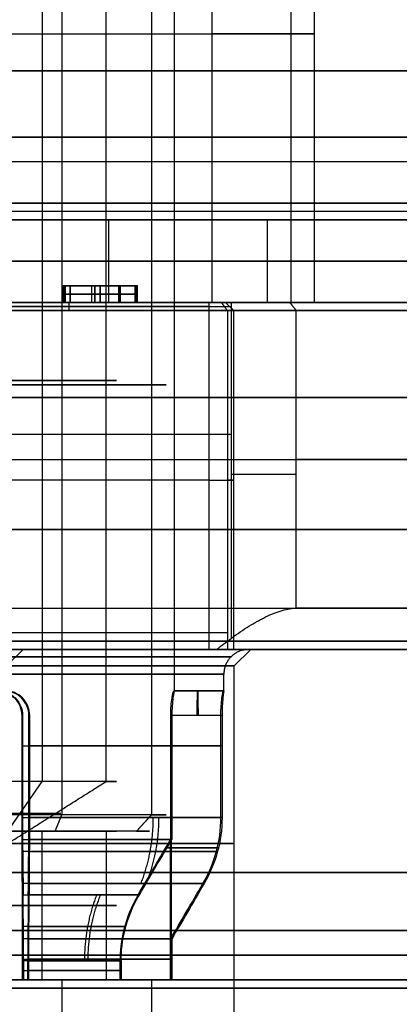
# Model space of a CAD drawing. Header units: millimetres. Extents: x 0 to 284, y -110 to 65.
# Tile 141 of 227: x 257.43 to 262.02, y -87.19 to -75.28. Entities that reach past the tile are written whole.
import ezdxf

# ---------------------------------------------------------------- set-up
doc = ezdxf.new("R2010")
doc.units = ezdxf.units.MM
doc.layers.add('Layer 01', color=7, linetype='Continuous', true_color=0x000000)

msp = doc.modelspace()

# ---------------------------------------------------------------- linework, layer by layer
at = {"layer": 'Layer 01'}
for p, q in [((259.759, -78.7, 15.301), (259.759, -72.2, 15.301)), ((260.998, -78.7, 18.683), (260.998, -72.2, 18.683)), ((257.937, -74.497, 16.69), (257.937, -84.9, 16.69)), ((259.024, -74.497, 19.453), (259.024, -84.9, 19.453)), ((259.299, -83.4, 18.654), (259.299, -74.5, 18.654)), ((257.698, -74.797, 17.24), (257.698, -84.497, 17.24)), ((241.358, -75.45, 14.98), (259.759, -75.45, 15.301)), ((265.166, -77, 37.759), (235.171, -77, 37.235)), ((265.829, -77, -0.235), (235.834, -77, -0.759)), ((258.502, -77.7, 28.426), (258.502, -78.7, 28.426)), ((257.955, -78.5, 12.35), (257.955, -78.7, 12.35)), ((257.976, -78.5, 13.684), (257.976, -78.7, 13.684)), ((258.039, -78.5, 13.053), (258.039, -78.7, 13.053)), ((258.838, -78.5, 13.032), (258.04, -78.5, 13.018)), ((258.3, -78.7, 12.439), (258.3, -78.5, 12.439)), ((258.301, -78.7, 13.606), (258.301, -78.5, 13.606)), ((258.336, -78.7, 13.142), (258.336, -78.5, 13.142)), ((258.339, -78.7, 12.975), (258.339, -78.5, 12.975)), ((258.389, -78.5, 13.774), (258.392, -78.5, 13.608)), ((258.399, -78.7, 13.775), (258.399, -78.5, 13.775)), ((258.4, -78.5, 13.143), (258.403, -78.5, 12.976)), ((258.404, -78.7, 12.274), (258.404, -78.5, 12.274)), ((258.412, -78.5, 12.441), (258.415, -78.5, 12.275)), ((258.63, -78.5, 13.379), (258.63, -78.7, 13.379)), ((258.642, -78.5, 12.713), (258.642, -78.7, 12.713)), ((258.838, -78.5, 13.032), (258.838, -78.7, 13.032)), ((257.956, -78.6, 12.267), (257.953, -78.6, 12.433)), ((257.953, -78.6, 12.433), (258.646, -78.6, 12.445)), ((258.851, -78.6, 12.282), (257.956, -78.6, 12.267)), ((257.977, -78.6, 13.601), (257.974, -78.6, 13.767)), ((257.974, -78.6, 13.767), (258.825, -78.6, 13.782)), ((258.626, -78.6, 13.612), (257.977, -78.6, 13.601)), ((258.041, -78.6, 12.97), (258.038, -78.6, 13.137)), ((258.038, -78.6, 13.137), (258.634, -78.6, 13.147)), ((258.637, -78.6, 12.98), (258.041, -78.6, 12.97)), ((258.634, -78.6, 13.147), (258.626, -78.6, 13.612)), ((258.646, -78.6, 12.445), (258.637, -78.6, 12.98)), ((258.825, -78.6, 13.782), (258.851, -78.6, 12.282)), ((259.716, -78.75, 10.31), (241.576, -78.75, 9.993)), ((258.029, -78.7, 8.272), (253.28, -78.7, 8.189)), ((256.061, -78.75, 10.446), (259.99, -78.75, 10.514)), ((258.026, -78.8, 10.43), (258.025, -78.7, 10.53)), ((259.92, -78.7, 10.063), (260.02, -78.8, 10.065)), ((260.726, -78.7, 20.881), (262.967, -78.7, 20.92)), ((260.02, -82.9, 10.065), (260.02, -78.8, 10.065)), ((259.99, -80.3, 10.464), (256.062, -80.3, 10.396)), ((259.715, -80.85, 10.36), (241.575, -80.85, 10.043)), ((257.266, -83.1, 13.057), (257.466, -82.9, 13.061)), ((257.466, -82.9, 13.061), (257.416, -82.9, 13.06)), ((260.024, -83.1, 18.666), (260.224, -82.9, 18.67)), ((260.224, -82.9, 18.67), (260.199, -82.9, 18.669)), ((260.024, -87.4, 18.666), (260.024, -83.1, 18.666)), ((259.899, -83.4, 18.664), (259.899, -83.2, 18.664)), ((259.299, -83.4, 18.654), (259.899, -83.4, 18.664)), ((259.599, -83.4, 18.559), (259.596, -83.4, 18.759)), ((257.099, -85.363, 18.615), (257.698, -84.497, 17.24)), ((257.857, -85.1, 16.873), (257.937, -84.9, 16.69)), ((258.841, -85.1, 19.373), (259.024, -84.9, 19.453)), ((258.841, -85.1, 19.373), (259.024, -84.9, 19.453)), ((257.698, -86.9, 17.24), (257.698, -85.1, 17.24)), ((258.999, -85.1, 18.648), (258.599, -85.1, 18.641)), ((257.451, -85.3, 21.35), (257.462, -85.3, 20.726)), ((257.461, -86.9, 20.782), (257.461, -85.205, 20.782)), ((257.536, -85.3, 16.518), (257.547, -85.3, 15.895)), ((257.537, -86.9, 16.462), (257.537, -85.205, 16.462)), ((259.196, -85.3, 19.052), (259.82, -85.3, 19.063)), ((259.833, -85.3, 18.263), (259.21, -85.3, 18.252)), ((259.252, -86.9, 19.053), (259.252, -85.205, 19.053)), ((259.266, -86.9, 18.253), (259.266, -85.205, 18.253)), ((257.937, -86.9, 16.69), (257.937, -89.2, 16.69)), ((258.351, -86.9, 20.301), (258.349, -86.9, 20.425)), ((258.411, -86.9, 16.849), (258.409, -86.9, 16.974)), ((258.599, -86.9, 18.641), (259.199, -86.9, 18.652)), ((258.741, -86.9, 19.925), (258.865, -86.9, 19.927)), ((258.785, -86.9, 17.363), (258.909, -86.9, 17.365)), ((259.024, -86.9, 19.453), (259.024, -89.2, 19.453))]:
    msp.add_line(p, q, dxfattribs=at)
at = {"layer": 'Layer 01', "extrusion": (0, 1, 0)}
for centre, radius, start, end in [((-250.5, 18.5, -75.45), 10.5, 344.6159, 193.3841), ((-259.742, 16.301, -75.45), 1, 193.3841, 269), ((-250.5, 18.5, -76.7), 12.9, 359, 179), ((-250.5, 18.5, -76.7), 12.9, 179, 257.8255), ((-250.5, 18.5, -77.6), 13.4, 179, 258.2475), ((-257.099, 18.615, -79.85), 2.2, 89, 269), ((-250.5, 18.5, -80.6), 12.8, 93.4808, 216.6018), ((-259.973, 11.464, -80.782), 1, 216.6018, 269), ((-259.72, 10.06, -80.85), 0.3, 89, 222.472), ((-250.5, 18.5, -82.8), 12.9, 92.5555, 179), ((-250.5, 18.5, -82.8), 12.9, 179, 257.8255), ((-250.5, 18.5, -82.7), 12.8, 222.472, 256.0559), ((-257.099, 18.615, -84.066), 2.8, 97.2132, 170.7868), ((-257.099, 18.615, -84.066), 2.8, 187.2132, 260.7868), ((-257.099, 18.615, -84.887), 0.825, 336.4773, 156.4773), ((-257.099, 18.615, -84.887), 0.825, 156.4773, 336.4773), ((-257.099, 18.615, -85.25), 2.925, 89, 269), ((-257.099, 18.615, -86), 1.5, 336.4773, 156.4773), ((-257.099, 18.615, -86), 1.5, 156.4773, 336.4773), ((-257.099, 18.615, -86.65), 2.2, 99.4757, 168.5243), ((-257.099, 18.615, -86.65), 2.2, 189.4757, 258.5243), ((-257.099, 18.615, -86.784), 1.6, 103.4775, 164.5225), ((-257.099, 18.615, -86.784), 1.6, 193.4775, 254.5225)]:
    msp.add_arc(centre, radius, start, end, dxfattribs=at)
at = {"layer": 'Layer 01', "extrusion": (-9.37291e-18, -1, 5.36973e-16)}
for centre, radius, start, end in [((250.5, 18.5, 75.9), 14.35, 1, 181), ((250.5, 18.5, 75.9), 14.35, 181, 1), ((250.5, 18.5, 85.6), 16.8, 1, 181), ((250.5, 18.5, 85.6), 16.8, 181, 1)]:
    msp.add_arc(centre, radius, start, end, dxfattribs=at)
at = {"layer": 'Layer 01', "extrusion": (1.09208e-15, -1, 5.56199e-16)}
msp.add_arc((250.5, 18.5, 75.9), 12.9, 1, 181, dxfattribs=at)
at = {"layer": 'Layer 01', "extrusion": (-2.70929e-17, -1, 2.14834e-17)}
msp.add_arc((250.5, 18.5, 75.9), 12.9, 282.1745, 1, dxfattribs=at)
at = {"layer": 'Layer 01', "extrusion": (1.05098e-15, -1, 5.55482e-16)}
msp.add_arc((250.5, 18.5, 77.5), 13.4, 1, 181, dxfattribs=at)
at = {"layer": 'Layer 01', "extrusion": (9.37291e-18, 1, -5.36973e-16)}
for centre, radius, start, end in [((-250.5, 18.5, -77.5), 12.9, 359, 179), ((-250.5, 18.5, -85.6), 14.5, 359, 179), ((-250.5, 18.5, -85.6), 14.5, 179, 359), ((-250.5, 18.5, -86.9), 12.05, 179, 359), ((-250.5, 18.5, -87), 16.8, 359, 179), ((-250.5, 18.5, -87), 16.8, 179, 359), ((-250.5, 18.5, -87), 14.35, 359, 179), ((-250.5, 18.5, -87), 14.35, 179, 359)]:
    msp.add_arc(centre, radius, start, end, dxfattribs=at)
at = {"layer": 'Layer 01', "extrusion": (-4.82428e-18, 1, 3.82542e-18)}
msp.add_arc((-250.5, 18.5, -77.5), 12.9, 179, 257.8255, dxfattribs=at)
at = {"layer": 'Layer 01', "extrusion": (-2.17513e-15, -1, -3.90636e-16)}
msp.add_arc((250.5, 18.5, 77.5), 13.4, 281.7525, 1, dxfattribs=at)
at = {"layer": 'Layer 01', "extrusion": (4.43031e-16, 1, -5.29404e-16)}
msp.add_arc((-250.5, 18.5, -77.7), 13.4, 25.3013, 179, dxfattribs=at)
at = {"layer": 'Layer 01', "extrusion": (6.96316e-16, -1, -2.41996e-17)}
msp.add_arc((250.5, 18.5, 77.7), 12.75, 321.1259, 141.1259, dxfattribs=at)
at = {"layer": 'Layer 01', "extrusion": (-9.58217e-16, -1, 5.9045e-16)}
msp.add_arc((250.5, 18.5, 77.7), 12.75, 238.4603, 321.1259, dxfattribs=at)
at = {"layer": 'Layer 01', "extrusion": (2.2825e-15, 1, -7.59398e-16)}
msp.add_arc((-250.5, 18.5, -77.7), 13.4, 179, 258.2475, dxfattribs=at)
at = {"layer": 'Layer 01', "extrusion": (0, -1, 0)}
for centre, radius, start, end in [((250.5, 18.5, 78.2), 12.75, 321.1259, 141.1259), ((250.5, 18.5, 78.2), 12.75, 238.4603, 321.1259), ((257.099, 18.615, 79.698), 2.1, 23.5227, 203.5227), ((257.099, 18.615, 79.698), 2.1, 203.5227, 23.5227), ((257.099, 18.615, 79.647), 1.5, 23.5227, 203.5227), ((257.099, 18.615, 79.647), 1.5, 203.5227, 23.5227), ((250.5, 18.5, 79.85), 14.5, 1, 181), ((250.5, 18.5, 79.85), 14.5, 181, 1), ((250.5, 18.5, 81.45), 14.35, 1, 181), ((250.5, 18.5, 81.45), 14.35, 181, 1), ((250.5, 18.5, 86.3), 16.8, 1, 181), ((250.5, 18.5, 86.3), 16.8, 181, 1)]:
    msp.add_arc(centre, radius, start, end, dxfattribs=at)
at = {"layer": 'Layer 01', "extrusion": (6.29551e-16, -1, 2.31517e-16)}
msp.add_arc((250.5, 18.5, 78.7), 12.9, 1, 154.4485, dxfattribs=at)
at = {"layer": 'Layer 01', "extrusion": (2.6859e-17, 1, -1.53875e-15)}
msp.add_arc((-250.5, 18.5, -78.7), 10.5, 344.6159, 193.3841, dxfattribs=at)
at = {"layer": 'Layer 01', "extrusion": (1.71412e-16, 1, -6.75321e-16)}
msp.add_arc((-250.5, 18.5, -78.7), 12.75, 38.8741, 218.8741, dxfattribs=at)
at = {"layer": 'Layer 01', "extrusion": (2.85883e-16, 1, -1.65628e-15)}
msp.add_arc((-250.5, 18.5, -78.7), 12.75, 218.8741, 301.5397, dxfattribs=at)
at = {"layer": 'Layer 01', "extrusion": (-8.54516e-14, 1, -1.40268e-12)}
msp.add_arc((-250.5, 18.5, -78.7), 12.7, 93.5162, 216.6018, dxfattribs=at)
at = {"layer": 'Layer 01', "extrusion": (-2.69553e-15, -1, 1.03023e-15)}
msp.add_arc((250.5, 18.5, 78.7), 12.9, 282.1745, 1, dxfattribs=at)
at = {"layer": 'Layer 01', "extrusion": (-5.92561e-15, -1, 9.96557e-15)}
msp.add_arc((250.5, 18.5, 78.7), 12.7, 283.9441, 317.528, dxfattribs=at)
at = {"layer": 'Layer 01', "extrusion": (1.10187e-16, -1, 4.96678e-17)}
msp.add_arc((259.72, 10.06, 78.7), 0.2, 317.528, 91, dxfattribs=at)
at = {"layer": 'Layer 01', "extrusion": (3.29399e-16, 1, -1.89044e-14)}
msp.add_arc((-259.742, 16.301, -78.7), 1, 193.3841, 269, dxfattribs=at)
at = {"layer": 'Layer 01', "extrusion": (-6.45252e-11, -1, 1.25557e-10)}
msp.add_arc((259.973, 11.464, 78.7), 0.9, 271, 323.3982, dxfattribs=at)
at = {"layer": 'Layer 01', "extrusion": (-8.81553e-16, -1, 9.82347e-16)}
msp.add_arc((250.5, 18.5, 78.8), 12.8, 323.3982, 86.5192, dxfattribs=at)
at = {"layer": 'Layer 01', "extrusion": (4.52353e-15, -1, -3.84797e-15)}
msp.add_arc((250.5, 18.5, 78.8), 12.8, 283.9441, 317.528, dxfattribs=at)
at = {"layer": 'Layer 01', "extrusion": (1.50641e-16, -1, 6.79032e-17)}
msp.add_arc((259.72, 10.06, 78.8), 0.3, 317.528, 91, dxfattribs=at)
at = {"layer": 'Layer 01', "extrusion": (2.07424e-14, -1, -4.03618e-14)}
msp.add_arc((259.973, 11.464, 78.8), 1, 271, 323.3982, dxfattribs=at)
at = {"layer": 'Layer 01', "extrusion": (1.68204e-15, 1, -6.09775e-16)}
msp.add_arc((-250.5, 18.5, -82.4), 12.8, 93.4808, 216.6018, dxfattribs=at)
at = {"layer": 'Layer 01', "extrusion": (-1.34989e-15, -1, -5.46036e-16)}
msp.add_arc((250.5, 18.5, 82.9), 12.8, 317.528, 86.5192, dxfattribs=at)
at = {"layer": 'Layer 01', "extrusion": (1.35488e-15, 1, -1.3106e-16)}
msp.add_arc((-250.5, 18.5, -82.9), 12.3, 93.6633, 220.8103, dxfattribs=at)
at = {"layer": 'Layer 01', "extrusion": (1.64936e-16, -1, -3.08691e-15)}
msp.add_arc((255.166, 13.021, 82.9), 2.3, 271, 91, dxfattribs=at)
at = {"layer": 'Layer 01', "extrusion": (1.1102e-16, -1, 1.93786e-18)}
for centre, radius in [((257.099, 18.615, 82.9), 3.125), ((257.099, 18.615, 83.1), 2.925)]:
    msp.add_arc(centre, radius, 271, 91, dxfattribs=at)
at = {"layer": 'Layer 01', "extrusion": (2.04802e-14, 1, -1.90473e-14)}
msp.add_arc((-259.72, 10.06, -82.9), 0.3, 89, 222.472, dxfattribs=at)
at = {"layer": 'Layer 01', "extrusion": (5.36611e-17, -1, -2.5371e-15)}
msp.add_arc((257.099, 18.615, 83.2), 2.8, 271, 91, dxfattribs=at)
at = {"layer": 'Layer 01', "extrusion": (0.017452, 0, -0.999848)}
for centre in [(-83.7, 257.485, -16.606), (-83.7, 257.485, -11.645)]:
    msp.add_arc(centre, 0.3, 0, 90, dxfattribs=at)
at = {"layer": 'Layer 01', "extrusion": (-1.18106e-14, 1, -2.06154e-16)}
msp.add_arc((-257.099, 18.615, -83.4), 2.2, 176.3947, 181.6053, dxfattribs=at)
at = {"layer": 'Layer 01', "extrusion": (0.999848, 0, 0.017452)}
msp.add_arc((-83.7, 14.225, 259.865), 0.3, 0, 90, dxfattribs=at)
at = {"layer": 'Layer 01', "extrusion": (-0.999848, 0, -0.017452)}
msp.add_arc((83.7, 14.025, -259.865), 0.3, 180, 270, dxfattribs=at)
at = {"layer": 'Layer 01', "extrusion": (-1.4978e-14, 1, -2.61442e-16)}
msp.add_arc((-257.099, 18.615, -83.4), 2.8, 176.9533, 181.0467, dxfattribs=at)
at = {"layer": 'Layer 01', "extrusion": (-1.96563e-16, -1, 4.51576e-16)}
for centre, radius, start, end in [((257.099, 18.615, 84.497), 1.5, 23.5227, 203.5227), ((257.099, 18.615, 84.9), 2.1, 23.5227, 203.5227), ((257.099, 18.615, 85.1), 1.9, 23.5227, 203.5227), ((257.099, 18.615, 85.1), 1.5, 23.5227, 203.5227), ((257.099, 18.615, 85.1), 1.5, 203.5227, 23.5227)]:
    msp.add_arc(centre, radius, start, end, dxfattribs=at)
at = {"layer": 'Layer 01', "extrusion": (1.96563e-16, 1, -4.51576e-16)}
for centre, radius, start, end in [((-257.099, 18.615, -84.497), 1.5, 156.4773, 336.4773), ((-257.099, 18.615, -84.9), 2.1, 156.4773, 336.4773), ((-257.099, 18.615, -85.1), 1.9, 156.4773, 336.4773), ((-257.099, 18.615, -86.9), 1.5, 336.4773, 156.4773), ((-257.099, 18.615, -86.9), 1.5, 156.4773, 336.4773)]:
    msp.add_arc(centre, radius, start, end, dxfattribs=at)
at = {"layer": 'Layer 01', "extrusion": (7.0195e-15, 1, 1.94695e-14)}
msp.add_arc((-257.099, 18.615, -84.932), 2.8, 97.2132, 170.7868, dxfattribs=at)
at = {"layer": 'Layer 01', "extrusion": (2.46922e-14, 1, -2.81081e-16)}
msp.add_arc((-257.099, 18.615, -84.932), 2.8, 187.2132, 260.7868, dxfattribs=at)
at = {"layer": 'Layer 01', "extrusion": (-6.12151e-12, 1, -6.33901e-12)}
msp.add_arc((-257.099, 18.615, -85.2), 2.2, 99.4757, 168.5243, dxfattribs=at)
at = {"layer": 'Layer 01', "extrusion": (-6.32498e-12, 1, 6.12381e-12)}
msp.add_arc((-257.099, 18.615, -85.2), 2.2, 189.4757, 258.5243, dxfattribs=at)
at = {"layer": 'Layer 01', "extrusion": (-2.73516e-13, -1, -6.99729e-12)}
msp.add_arc((257.099, 18.615, 85.732), 2.586, 9.8994, 82.1006, dxfattribs=at)
at = {"layer": 'Layer 01', "extrusion": (-6.9924e-12, -1, 2.62315e-13)}
msp.add_arc((257.099, 18.615, 85.732), 2.586, 279.8994, 352.1006, dxfattribs=at)
at = {"layer": 'Layer 01', "extrusion": (2.08287e-11, 1, 2.14948e-11)}
msp.add_arc((-257.099, 18.615, -85.868), 1.814, 101.7363, 166.2637, dxfattribs=at)
at = {"layer": 'Layer 01', "extrusion": (2.1511e-11, 1, -2.08342e-11)}
msp.add_arc((-257.099, 18.615, -85.868), 1.814, 191.7363, 256.2637, dxfattribs=at)
at = {"layer": 'Layer 01', "extrusion": (2.12718e-12, -1, 7.26131e-13)}
msp.add_arc((257.099, 18.615, 86.4), 2.2, 11.4757, 80.5243, dxfattribs=at)
at = {"layer": 'Layer 01', "extrusion": (7.21537e-13, -1, -2.13859e-12)}
msp.add_arc((257.099, 18.615, 86.4), 2.2, 281.4757, 350.5243, dxfattribs=at)
at = {"layer": 'Layer 01', "extrusion": (7.88853e-17, -1, -1.70806e-18)}
msp.add_arc((250.5, 18.5, 86.6), 12.8, 271, 86.5192, dxfattribs=at)
at = {"layer": 'Layer 01', "extrusion": (1.65946e-16, -1, 1.71842e-16)}
msp.add_arc((257.099, 18.615, 86.668), 1.6, 15.4775, 76.5225, dxfattribs=at)
at = {"layer": 'Layer 01', "extrusion": (-2.95126e-14, -1, -5.65895e-14)}
msp.add_arc((257.099, 18.615, 86.668), 1.6, 285.4775, 346.5225, dxfattribs=at)
at = {"layer": 'Layer 01', "extrusion": (4.98422e-17, -1, 5.94078e-16)}
msp.add_arc((250.5, 18.5, 86.9), 11.95, 271, 86.1998, dxfattribs=at)
at = {"layer": 'Layer 01', "extrusion": (-6.8289e-17, 1, -5.67493e-16)}
msp.add_arc((-250.5, 18.5, -86.9), 12.5, 93.5886, 269, dxfattribs=at)
at = {"layer": 'Layer 01', "extrusion": (2.20583e-15, 1, -9.78952e-17)}
msp.add_arc((-250.5, 18.5, -86.9), 12.9, 92.5555, 179, dxfattribs=at)
at = {"layer": 'Layer 01', "extrusion": (-2.39194e-15, -1, 1.26421e-16)}
msp.add_arc((250.5, 18.5, 86.9), 12.05, 1, 86.2397, dxfattribs=at)
at = {"layer": 'Layer 01', "extrusion": (2.02902e-15, 1, -5.0172e-16)}
msp.add_arc((-250.5, 18.5, -86.9), 12.9, 179, 257.8255, dxfattribs=at)
at = {"layer": 'Layer 01', "extrusion": (-8.78729e-18, -1, 5.03423e-16)}
msp.add_arc((257.099, 18.615, 86.9), 2.1, 80.0194, 101.9806, dxfattribs=at)
at = {"layer": 'Layer 01', "extrusion": (-3.25509e-15, -1, 1.86484e-13)}
msp.add_arc((257.099, 18.615, 86.9), 2.1, 260.0194, 281.9806, dxfattribs=at)
at = {"layer": 'Layer 01', "extrusion": (1.21387e-14, 1, 1.257e-14)}
msp.add_arc((-257.099, 18.615, -86.9), 2.2, 99.4757, 168.5243, dxfattribs=at)
at = {"layer": 'Layer 01', "extrusion": (-3.70847e-17, -1, -4.70773e-17)}
msp.add_arc((257.099, 18.615, 86.9), 2.1, 23.5227, 80.0194, dxfattribs=at)
at = {"layer": 'Layer 01', "extrusion": (1.51307e-14, 1, 2.82558e-14)}
msp.add_arc((-257.099, 18.615, -86.9), 1.6, 103.4775, 164.5225, dxfattribs=at)
at = {"layer": 'Layer 01', "extrusion": (1.00021e-14, 1, 5.11193e-14)}
msp.add_arc((-257.099, 18.615, -86.9), 1.6, 193.4775, 254.5225, dxfattribs=at)
at = {"layer": 'Layer 01', "extrusion": (1.38063e-14, -1, -4.69618e-14)}
msp.add_arc((257.099, 18.615, 86.9), 2.1, 281.9806, 350.0194, dxfattribs=at)
at = {"layer": 'Layer 01', "extrusion": (8.39412e-15, 1, 2.35821e-14)}
msp.add_arc((-257.099, 18.615, -86.9), 2.2, 189.4757, 258.5243, dxfattribs=at)
at = {"layer": 'Layer 01', "extrusion": (-4.47795e-15, -1, -1.43354e-15)}
msp.add_arc((257.099, 18.615, 86.9), 2.1, 11.9806, 23.5227, dxfattribs=at)
at = {"layer": 'Layer 01', "extrusion": (3.62537e-13, -1, 7.73932e-14)}
msp.add_arc((257.099, 18.615, 86.9), 2.1, 350.0194, 11.9806, dxfattribs=at)
at = {"layer": 'Layer 01'}
for points, degree in [([(259.759, -78.7, 15.301), (259.759, -75.45, 15.301), (259.759, -72.2, 15.301)], 2), ([(260.715, -78.7, 16.069), (260.715, -75.45, 16.069), (260.715, -72.2, 16.069)], 2), ([(259.024, -74.497, 19.453), (259.024, -79.698, 19.453), (259.024, -84.9, 19.453)], 2), ([(258.474, -84.497, 19.214), (258.474, -79.647, 19.214), (258.474, -74.797, 19.214)], 2), ([(260.426, -78.7, 10.498), (260.426, -78.2, 10.498), (260.426, -77.7, 10.498)], 2), ([(258.646, -78.5, 12.445), (258.3, -78.5, 12.439), (257.953, -78.5, 12.433)], 2), ([(257.953, -78.5, 12.433), (257.955, -78.5, 12.35), (257.956, -78.5, 12.267)], 2), ([(257.953, -78.7, 12.433), (257.953, -78.6, 12.433), (257.953, -78.5, 12.433)], 2), ([(257.956, -78.5, 12.267), (258.404, -78.5, 12.274), (258.851, -78.5, 12.282)], 2), ([(257.956, -78.7, 12.267), (257.956, -78.6, 12.267), (257.956, -78.5, 12.267)], 2), ([(257.974, -78.5, 13.767), (257.976, -78.5, 13.684), (257.977, -78.5, 13.601)], 2), ([(258.825, -78.5, 13.782), (258.399, -78.5, 13.775), (257.974, -78.5, 13.767)], 2), ([(257.974, -78.7, 13.767), (257.974, -78.6, 13.767), (257.974, -78.5, 13.767)], 2), ([(257.977, -78.5, 13.601), (258.301, -78.5, 13.606), (258.626, -78.5, 13.612)], 2), ([(257.977, -78.7, 13.601), (257.977, -78.6, 13.601), (257.977, -78.5, 13.601)], 2), ([(258.038, -78.5, 13.137), (258.039, -78.5, 13.053), (258.041, -78.5, 12.97)], 2), ([(258.634, -78.5, 13.147), (258.336, -78.5, 13.142), (258.038, -78.5, 13.137)], 2), ([(258.038, -78.7, 13.137), (258.038, -78.6, 13.137), (258.038, -78.5, 13.137)], 2), ([(258.041, -78.5, 12.97), (258.339, -78.5, 12.975), (258.637, -78.5, 12.98)], 2), ([(258.041, -78.7, 12.97), (258.041, -78.6, 12.97), (258.041, -78.5, 12.97)], 2), ([(258.626, -78.5, 13.612), (258.63, -78.5, 13.379), (258.634, -78.5, 13.147)], 2), ([(258.626, -78.7, 13.612), (258.626, -78.6, 13.612), (258.626, -78.5, 13.612)], 2), ([(258.634, -78.7, 13.147), (258.634, -78.6, 13.147), (258.634, -78.5, 13.147)], 2), ([(258.637, -78.5, 12.98), (258.642, -78.5, 12.713), (258.646, -78.5, 12.445)], 2), ([(258.637, -78.5, 12.98), (258.637, -78.6, 12.98), (258.637, -78.7, 12.98)], 2), ([(258.646, -78.7, 12.445), (258.646, -78.6, 12.445), (258.646, -78.5, 12.445)], 2), ([(258.851, -78.5, 12.282), (258.838, -78.5, 13.032), (258.825, -78.5, 13.782)], 2), ([(258.825, -78.7, 13.782), (258.825, -78.6, 13.782), (258.825, -78.5, 13.782)], 2), ([(258.851, -78.7, 12.282), (258.851, -78.6, 12.282), (258.851, -78.5, 12.282)], 2), ([(243.304, -78.7, 9.973), (251.51, -78.7, 10.116), (259.717, -78.7, 10.26)], 2), ([(253.093, -78.7, 15.185), (256.426, -78.7, 15.243), (259.759, -78.7, 15.301)], 2), ([(259.989, -78.7, 10.564), (258.025, -78.7, 10.53), (256.061, -78.7, 10.496)], 2), ([(257.956, -78.7, 12.267), (257.955, -78.7, 12.35), (257.953, -78.7, 12.433)], 2), ([(257.953, -78.7, 12.433), (258.3, -78.7, 12.439), (258.646, -78.7, 12.445)], 2), ([(258.851, -78.7, 12.282), (258.404, -78.7, 12.274), (257.956, -78.7, 12.267)], 2), ([(257.977, -78.7, 13.601), (257.976, -78.7, 13.684), (257.974, -78.7, 13.767)], 2), ([(257.974, -78.7, 13.767), (258.399, -78.7, 13.775), (258.825, -78.7, 13.782)], 2), ([(258.626, -78.7, 13.612), (258.301, -78.7, 13.606), (257.977, -78.7, 13.601)], 2), ([(258.041, -78.7, 12.97), (258.039, -78.7, 13.053), (258.038, -78.7, 13.137)], 2), ([(258.038, -78.7, 13.137), (258.336, -78.7, 13.142), (258.634, -78.7, 13.147)], 2), ([(258.637, -78.7, 12.98), (258.339, -78.7, 12.975), (258.041, -78.7, 12.97)], 2), ([(258.634, -78.7, 13.147), (258.63, -78.7, 13.379), (258.626, -78.7, 13.612)], 2), ([(258.646, -78.7, 12.445), (258.642, -78.7, 12.713), (258.637, -78.7, 12.98)], 2), ([(258.825, -78.7, 13.782), (258.838, -78.7, 13.032), (258.851, -78.7, 12.282)], 2), ([(259.717, -78.7, 10.26), (259.716, -78.75, 10.31), (259.715, -78.8, 10.36)], 2), ([(259.868, -78.7, 9.925), (259.904, -78.75, 9.891), (259.941, -78.8, 9.857)], 2), ([(259.99, -78.8, 10.464), (259.99, -78.75, 10.514), (259.989, -78.7, 10.564)], 2), ([(260.696, -78.7, 10.928), (260.736, -78.75, 10.898), (260.776, -78.8, 10.868)], 2), ([(241.575, -78.8, 10.043), (250.645, -78.8, 10.201), (259.715, -78.8, 10.36)], 2), ([(256.062, -78.8, 10.396), (258.026, -78.8, 10.43), (259.99, -78.8, 10.464)], 2), ([(259.715, -78.8, 10.36), (259.715, -80.85, 10.36), (259.715, -82.9, 10.36)], 2), ([(259.941, -78.8, 9.857), (259.941, -80.85, 9.857), (259.941, -82.9, 9.857)], 2), ([(259.99, -82.765, 10.464), (259.99, -80.782, 10.464), (259.99, -78.8, 10.464)], 2), ([(260.776, -82.4, 10.868), (260.776, -80.6, 10.868), (260.776, -78.8, 10.868)], 2), ([(259.81, -82.9, 10.461), (259.87, -82.855, 10.462), (259.93, -82.81, 10.463), (259.99, -82.765, 10.464)], 3), ([(259.81, -82.9, 10.461), (250.643, -82.9, 10.301), (241.477, -82.9, 10.141)], 2), ([(241.575, -82.9, 10.043), (250.645, -82.9, 10.201), (259.715, -82.9, 10.36)], 2), ([(259.895, -83.4, 18.764), (259.595, -83.4, 18.759), (259.295, -83.4, 18.754)], 2), ([(259.899, -83.4, 18.564), (259.598, -83.4, 18.559), (259.298, -83.4, 18.554)], 2), ([(257.451, -83.7, 21.393), (257.451, -84.316, 21.393), (257.451, -84.932, 21.393)], 2), ([(257.451, -83.7, 21.393), (257.456, -83.7, 21.089), (257.461, -83.7, 20.785)], 2), ([(257.461, -83.7, 20.785), (257.461, -84.45, 20.785), (257.461, -85.2, 20.785)], 2), ([(257.537, -85.2, 16.459), (257.537, -84.45, 16.459), (257.537, -83.7, 16.459)], 2), ([(257.547, -83.7, 15.851), (257.542, -83.7, 16.155), (257.537, -83.7, 16.459)], 2), ([(257.547, -84.932, 15.851), (257.547, -84.316, 15.851), (257.547, -83.7, 15.851)], 2), ([(259.255, -85.2, 19.053), (259.255, -84.45, 19.053), (259.255, -83.7, 19.053)], 2), ([(259.863, -83.7, 19.063), (259.559, -83.7, 19.058), (259.255, -83.7, 19.053)], 2), ([(259.269, -83.7, 18.253), (259.269, -84.45, 18.253), (259.269, -85.2, 18.253)], 2), ([(259.877, -83.7, 18.264), (259.573, -83.7, 18.258), (259.269, -83.7, 18.253)], 2), ([(259.863, -84.932, 19.063), (259.863, -84.316, 19.063), (259.863, -83.7, 19.063)], 2), ([(259.877, -83.7, 18.264), (259.877, -84.316, 18.264), (259.877, -84.932, 18.264)], 2), ([(257.099, -85.363, 18.615), (257.787, -84.93, 18.915), (258.474, -84.497, 19.214)], 2), ([(259.024, -84.9, 19.453), (258.933, -85, 19.413), (258.841, -85.1, 19.373)], 2), ([(258.474, -85.1, 19.214), (258.474, -86, 19.214), (258.474, -86.9, 19.214)], 2), ([(257.461, -85.2, 20.785), (257.463, -85.423, 20.654), (257.466, -85.645, 20.523), (257.468, -85.868, 20.392)], 3), ([(257.53, -85.868, 16.853), (257.532, -85.645, 16.722), (257.534, -85.423, 16.59), (257.537, -85.2, 16.459)], 3), ([(258.861, -85.868, 19.046), (258.993, -85.645, 19.048), (259.124, -85.423, 19.051), (259.255, -85.2, 19.053)], 3), ([(258.875, -85.868, 18.246), (259.007, -85.645, 18.248), (259.138, -85.423, 18.251), (259.269, -85.2, 18.253)], 3), ([(257.454, -85.732, 21.176), (257.457, -85.973, 21.036), (257.459, -86.195, 20.905), (257.461, -86.4, 20.785)], 3), ([(257.537, -86.4, 16.459), (257.539, -86.196, 16.339), (257.541, -85.973, 16.209), (257.544, -85.732, 16.068)], 3), ([(259.255, -86.4, 19.053), (259.375, -86.196, 19.055), (259.505, -85.973, 19.057), (259.646, -85.732, 19.06)], 3), ([(259.66, -85.732, 18.26), (259.52, -85.973, 18.257), (259.389, -86.195, 18.255), (259.269, -86.4, 18.253)], 3), ([(257.461, -86.4, 20.785), (257.461, -86.65, 20.785), (257.461, -86.9, 20.785)], 2), ([(257.537, -86.9, 16.459), (257.537, -86.65, 16.459), (257.537, -86.4, 16.459)], 2), ([(259.255, -86.9, 19.053), (259.255, -86.65, 19.053), (259.255, -86.4, 19.053)], 2), ([(259.269, -86.4, 18.253), (259.269, -86.65, 18.253), (259.269, -86.9, 18.253)], 2), ([(257.472, -86.668, 20.171), (257.472, -86.784, 20.171), (257.472, -86.9, 20.171)], 2), ([(257.526, -86.9, 17.073), (257.526, -86.784, 17.073), (257.526, -86.668, 17.073)], 2), ([(258.641, -86.9, 19.042), (258.641, -86.784, 19.042), (258.641, -86.668, 19.042)], 2), ([(258.655, -86.668, 18.242), (258.655, -86.784, 18.242), (258.655, -86.9, 18.242)], 2), ([(257.463, -86.9, 20.683), (257.462, -86.9, 20.734), (257.461, -86.9, 20.785)], 2), ([(257.463, -86.9, 20.683), (257.467, -86.9, 20.427), (257.472, -86.9, 20.171)], 2), ([(257.526, -86.9, 17.073), (257.53, -86.9, 16.817), (257.535, -86.9, 16.561)], 2), ([(257.537, -86.9, 16.459), (257.536, -86.9, 16.51), (257.535, -86.9, 16.561)], 2), ([(258.641, -86.9, 19.042), (258.897, -86.9, 19.047), (259.153, -86.9, 19.051)], 2), ([(259.167, -86.9, 18.251), (258.911, -86.9, 18.247), (258.655, -86.9, 18.242)], 2), ([(259.024, -86.9, 19.453), (259.024, -88.05, 19.453), (259.024, -89.2, 19.453)], 2), ([(259.255, -86.9, 19.053), (259.204, -86.9, 19.052), (259.153, -86.9, 19.051)], 2), ([(259.167, -86.9, 18.251), (259.218, -86.9, 18.252), (259.269, -86.9, 18.253)], 2), ([(265.166, -87, 37.759), (250.168, -87, 37.497), (235.171, -87, 37.235)], 2), ([(235.222, -87, 37.186), (250.169, -87, 37.447), (265.117, -87, 37.708)], 2), ([(235.834, -87, -0.759), (250.832, -87, -0.497), (265.829, -87, -0.235)], 2), ([(265.778, -87, -0.186), (250.831, -87, -0.447), (235.883, -87, -0.708)], 2)]:
    msp.add_open_spline(points, degree=degree, dxfattribs=at)
for points, knots in [([(259.99, -82.765, 10.464), (260.063, -82.71, 10.466), (260.133, -82.662, 10.474), (260.237, -82.598, 10.499), (260.288, -82.568, 10.514), (260.338, -82.541, 10.533), (260.371, -82.524, 10.547), (260.386, -82.516, 10.553), (260.439, -82.49, 10.579), (260.473, -82.475, 10.598), (260.54, -82.449, 10.64), (260.571, -82.438, 10.662), (260.669, -82.41, 10.742), (260.727, -82.4, 10.802), (260.776, -82.4, 10.868)], [0, 0, 0, 0, 0.25104, 0.25104, 0.37656, 0.439319, 0.439319, 0.502079, 0.502079, 0.627599, 0.627599, 0.753119, 0.753119, 1.004159, 1.004159, 1.004159, 1.004159]), ([(257.045, -82.9, 21.715), (257.242, -82.9, 21.718), (257.533, -82.9, 21.696), (257.864, -82.9, 21.622), (258.027, -82.9, 21.574), (258.097, -82.9, 21.55), (258.143, -82.9, 21.534), (258.165, -82.9, 21.526), (258.59, -82.9, 21.367), (258.945, -82.9, 21.142), (259.406, -82.9, 20.697), (259.61, -82.9, 20.455), (259.801, -82.9, 20.142), (259.885, -82.9, 19.977), (259.918, -82.9, 19.904), (259.94, -82.9, 19.856), (259.952, -82.9, 19.829), (260.112, -82.9, 19.443), (260.192, -82.9, 19.063), (260.202, -82.9, 18.472), (260.18, -82.9, 18.182), (260.106, -82.9, 17.85), (260.058, -82.9, 17.687), (260.034, -82.9, 17.617), (260.018, -82.9, 17.571), (260.01, -82.9, 17.55), (259.85, -82.9, 17.124), (259.626, -82.9, 16.769), (259.18, -82.9, 16.308), (258.939, -82.9, 16.104), (258.625, -82.9, 15.913), (258.461, -82.9, 15.829), (258.388, -82.9, 15.796), (258.339, -82.9, 15.774), (258.313, -82.9, 15.763), (257.926, -82.9, 15.602), (257.547, -82.9, 15.523), (257.153, -82.9, 15.516)], [0, 0, 0, 0, 0.611216, 0.916824, 1.069628, 1.14603, 1.14603, 1.222432, 1.222432, 2.444863, 2.444863, 3.056079, 3.361687, 3.514491, 3.590893, 3.590893, 3.667295, 3.667295, 4.889727, 4.889727, 5.500943, 5.806551, 5.959355, 6.035757, 6.035757, 6.112159, 6.112159, 7.33459, 7.33459, 7.945806, 8.251414, 8.404218, 8.48062, 8.48062, 8.557022, 8.557022, 9.779454, 9.779454, 9.779454, 9.779454]), ([(257.15, -83.4, 21.415), (257.229, -83.4, 21.413), (257.307, -83.432, 21.408), (257.418, -83.543, 21.398), (257.45, -83.619, 21.393), (257.451, -83.7, 21.393)], [0, 0, 0, 0, 0.242, 0.242, 0.484, 0.484, 0.484, 0.484]), ([(257.161, -83.4, 20.814), (257.24, -83.4, 20.812), (257.317, -83.432, 20.805), (257.429, -83.543, 20.791), (257.46, -83.619, 20.785), (257.461, -83.7, 20.785)], [-0.4845776, -0.4845776, -0.4845776, -0.4845776, -0.2422888, -0.2422888, 0, 0, 0, 0]), ([(257.537, -83.7, 16.459), (257.536, -83.619, 16.459), (257.504, -83.543, 16.452), (257.393, -83.432, 16.434), (257.316, -83.4, 16.425), (257.237, -83.4, 16.42)], [-0.4846141, -0.4846141, -0.4846141, -0.4846141, -0.242307, -0.242307, 0, 0, 0, 0]), ([(257.547, -83.7, 15.851), (257.547, -83.619, 15.851), (257.515, -83.543, 15.846), (257.404, -83.432, 15.831), (257.327, -83.4, 15.823), (257.248, -83.4, 15.819)], [0, 0, 0, 0, 0.2419889, 0.2419889, 0.4839778, 0.4839778, 0.4839778, 0.4839778]), ([(259.255, -83.7, 19.053), (259.255, -83.619, 19.052), (259.262, -83.543, 19.021), (259.28, -83.432, 18.91), (259.29, -83.4, 18.832), (259.295, -83.4, 18.754)], [-0.4846141, -0.4846141, -0.4846141, -0.4846141, -0.242307, -0.242307, 0, 0, 0, 0]), ([(259.298, -83.4, 18.554), (259.296, -83.4, 18.475), (259.289, -83.432, 18.397), (259.275, -83.543, 18.285), (259.269, -83.619, 18.254), (259.269, -83.7, 18.253)], [-0.4845776, -0.4845776, -0.4845776, -0.4845776, -0.2422888, -0.2422888, 0, 0, 0, 0]), ([(259.863, -83.7, 19.063), (259.863, -83.619, 19.063), (259.868, -83.543, 19.031), (259.883, -83.432, 18.92), (259.891, -83.4, 18.843), (259.895, -83.4, 18.764)], [0, 0, 0, 0, 0.2419889, 0.2419889, 0.4839778, 0.4839778, 0.4839778, 0.4839778]), ([(259.899, -83.4, 18.564), (259.897, -83.4, 18.485), (259.892, -83.432, 18.408), (259.881, -83.543, 18.296), (259.877, -83.619, 18.264), (259.877, -83.7, 18.264)], [0, 0, 0, 0, 0.242, 0.242, 0.484, 0.484, 0.484, 0.484]), ([(257.451, -84.932, 21.393), (257.451, -85.076, 21.393), (257.451, -85.219, 21.373), (257.452, -85.49, 21.298), (257.453, -85.618, 21.243), (257.454, -85.732, 21.176)], [-0.8410225, -0.8410225, -0.8410225, -0.8410225, -0.4205113, -0.4205113, 0, 0, 0, 0]), ([(257.544, -85.732, 16.068), (257.545, -85.618, 16.001), (257.546, -85.49, 15.946), (257.547, -85.219, 15.871), (257.547, -85.076, 15.851), (257.547, -84.932, 15.851)], [-0.8410225, -0.8410225, -0.8410225, -0.8410225, -0.4205113, -0.4205113, 0, 0, 0, 0]), ([(259.646, -85.732, 19.06), (259.713, -85.618, 19.061), (259.768, -85.49, 19.062), (259.843, -85.219, 19.063), (259.863, -85.076, 19.063), (259.863, -84.932, 19.063)], [-0.8410225, -0.8410225, -0.8410225, -0.8410225, -0.4205113, -0.4205113, 0, 0, 0, 0]), ([(259.877, -84.932, 18.264), (259.877, -85.076, 18.264), (259.857, -85.219, 18.263), (259.782, -85.49, 18.262), (259.727, -85.618, 18.261), (259.66, -85.732, 18.26)], [-0.8410225, -0.8410225, -0.8410225, -0.8410225, -0.4205113, -0.4205113, 0, 0, 0, 0]), ([(257.472, -86.668, 20.171), (257.472, -86.554, 20.171), (257.471, -86.426, 20.184), (257.47, -86.153, 20.252), (257.469, -86.008, 20.309), (257.468, -85.868, 20.392)], [0, 0, 0, 0, 0.4211804, 0.4211804, 0.8423608, 0.8423608, 0.8423608, 0.8423608]), ([(257.53, -85.868, 16.853), (257.528, -86.008, 16.936), (257.527, -86.153, 16.992), (257.525, -86.426, 17.06), (257.526, -86.554, 17.073), (257.526, -86.668, 17.073)], [0, 0, 0, 0, 0.4211804, 0.4211804, 0.8423608, 0.8423608, 0.8423608, 0.8423608]), ([(258.861, -85.868, 19.046), (258.778, -86.008, 19.045), (258.722, -86.153, 19.043), (258.654, -86.426, 19.042), (258.641, -86.554, 19.042), (258.641, -86.668, 19.042)], [0, 0, 0, 0, 0.4211804, 0.4211804, 0.8423608, 0.8423608, 0.8423608, 0.8423608]), ([(258.655, -86.668, 18.242), (258.655, -86.554, 18.242), (258.668, -86.426, 18.243), (258.736, -86.153, 18.245), (258.792, -86.008, 18.245), (258.875, -85.868, 18.246)], [0, 0, 0, 0, 0.4211804, 0.4211804, 0.8423608, 0.8423608, 0.8423608, 0.8423608])]:
    msp.add_open_spline(points, degree=3, knots=knots, dxfattribs=at)
for points, weights in [([(260.199, -82.9, 18.669), (260.023, -82.9, 18.666), (259.899, -83.024, 18.664), (259.899, -83.2, 18.664)], [0.50000039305, 0.402368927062, 0.402368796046, 0.5]), ([(257.149, -82.988, 15.727), (262.925, -82.988, 15.828), (262.824, -82.988, 21.604), (257.049, -82.988, 21.503)], [0.853553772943, 0.284517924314, 0.284517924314, 0.853553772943]), ([(258.895, -85.732, 20.475), (258.993, -85.487, 20.577), (259.044, -85.215, 20.629), (259.044, -84.932, 20.629)], [0.898115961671, 0.877714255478, 0.877714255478, 0.898115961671]), ([(258.959, -85.732, 16.819), (259.061, -85.487, 16.721), (259.113, -85.215, 16.67), (259.113, -84.932, 16.67)], [0.898115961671, 0.877714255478, 0.877714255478, 0.898115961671]), ([(259.808, -85.346, 19.063), (259.603, -85.346, 20.303), (258.698, -85.346, 21.176), (257.452, -85.346, 21.338)], [0.979500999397, 0.850585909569, 0.850585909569, 0.979500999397]), ([(257.546, -85.346, 15.906), (258.787, -85.346, 16.111), (259.66, -85.346, 17.016), (259.822, -85.346, 18.263)], [0.979500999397, 0.850585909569, 0.850585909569, 0.979500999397]), ([(258.359, -85.868, 19.92), (258.261, -86.113, 19.819), (258.21, -86.385, 19.766), (258.21, -86.668, 19.766)], [0.920986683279, 0.900065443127, 0.900065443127, 0.920986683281]), ([(258.404, -85.868, 17.355), (258.303, -86.113, 17.453), (258.25, -86.385, 17.504), (258.25, -86.668, 17.504)], [0.920986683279, 0.900065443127, 0.900065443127, 0.920986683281]), ([(258.697, -86.254, 19.042), (258.535, -86.254, 19.65), (258.083, -86.254, 20.087), (257.47, -86.254, 20.228)], [0.975096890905, 0.882028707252, 0.882028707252, 0.975096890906]), ([(257.526, -86.254, 17.017), (258.134, -86.254, 17.179), (258.57, -86.254, 17.631), (258.711, -86.254, 18.244)], [0.975096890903, 0.882028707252, 0.882028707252, 0.975096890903])]:
    msp.add_rational_spline(points, weights, degree=3, dxfattribs=at)

doc.saveas('drawing.dxf')
